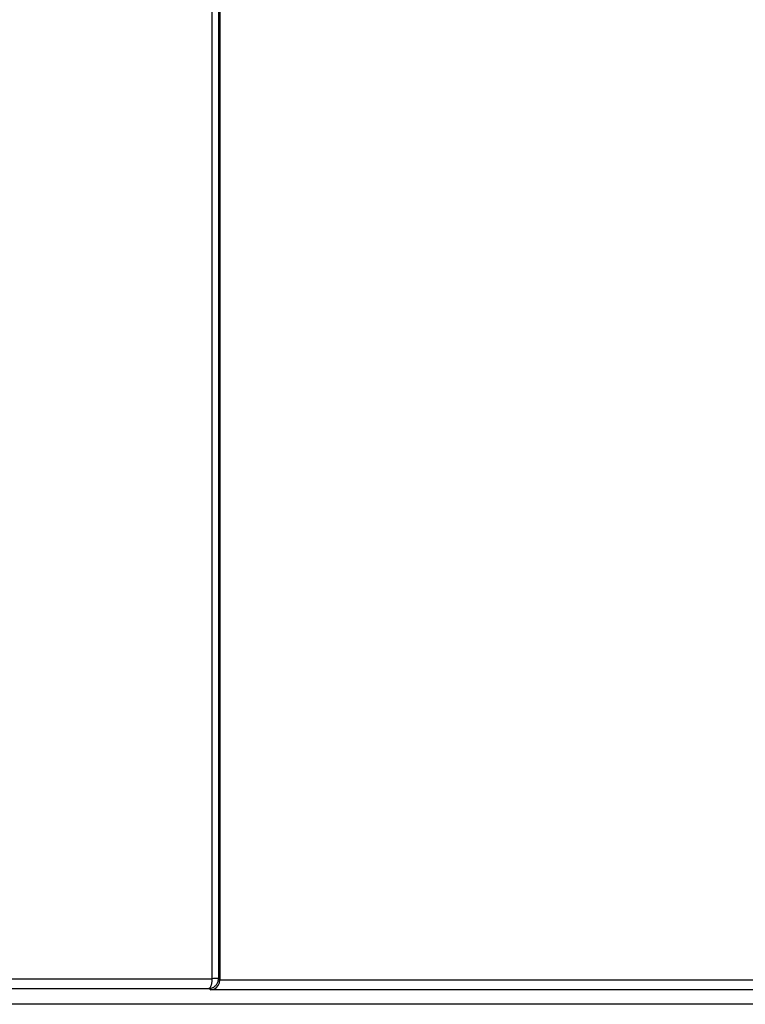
# Model space of a CAD drawing. Header units: millimetres. Extents: x -245 to 2192, y -983 to -162.
# Tile 20 of 49: x 1406 to 1428, y -551 to -521. Entities that reach past the tile are written whole.
import ezdxf

# ---------------------------------------------------------------- set-up
doc = ezdxf.new("R2010")
doc.units = ezdxf.units.MM
doc.header["$LTSCALE"] = 30.734
doc.layers.get('0').update_dxf_attribs({"linetype": 'CONTINUOUS'})

msp = doc.modelspace()

# ---------------------------------------------------------------- linework, layer by layer
at = {"color": 7, "linetype": 'Continuous'}
for p, q in [((1411.453, -419.66), (1411.453, -550.569)), ((1411.653, -419.66), (1411.653, -550.564)), ((1411.695, -419.702), (1411.695, -550.612)), ((1375.137, -550.569), (1411.453, -550.569)), ((1411.695, -550.6), (1411.653, -550.564)), ((1447.247, -550.612), (1411.695, -550.612)), ((1375.232, -550.868), (1411.358, -550.868)), ((1411.41, -550.912), (1411.358, -550.868)), ((1447.54, -550.912), (1411.41, -550.912)), ((1454.595, -551.353), (1402.884, -551.353))]:
    msp.add_line(p, q, dxfattribs=at)
for points in [[(1411.358, -550.868), (1411.392, -550.866), (1411.425, -550.859), (1411.455, -550.85), (1411.483, -550.838), (1411.508, -550.824), (1411.531, -550.808), (1411.552, -550.791), (1411.57, -550.773), (1411.586, -550.754), (1411.601, -550.735), (1411.613, -550.715), (1411.623, -550.695), (1411.632, -550.674), (1411.639, -550.653), (1411.645, -550.631), (1411.649, -550.609), (1411.652, -550.587), (1411.653, -550.564)], [(1411.453, -550.569), (1411.452, -550.59), (1411.451, -550.612), (1411.45, -550.633), (1411.448, -550.654), (1411.445, -550.675), (1411.442, -550.695), (1411.439, -550.715), (1411.435, -550.734), (1411.43, -550.753), (1411.425, -550.772), (1411.419, -550.789), (1411.413, -550.806), (1411.405, -550.822), (1411.397, -550.836), (1411.388, -550.848), (1411.379, -550.858), (1411.369, -550.865), (1411.358, -550.868)], [(1411.41, -550.912), (1411.471, -550.902), (1411.533, -550.877), (1411.591, -550.835), (1411.642, -550.775), (1411.681, -550.695), (1411.695, -550.6)], [(1411.591, -550.567), (1411.55, -550.568), (1411.503, -550.568), (1411.453, -550.569)], [(1411.653, -550.564), (1411.644, -550.565), (1411.591, -550.567)]]:
    msp.add_lwpolyline(points, dxfattribs=at)

doc.saveas('drawing.dxf')
